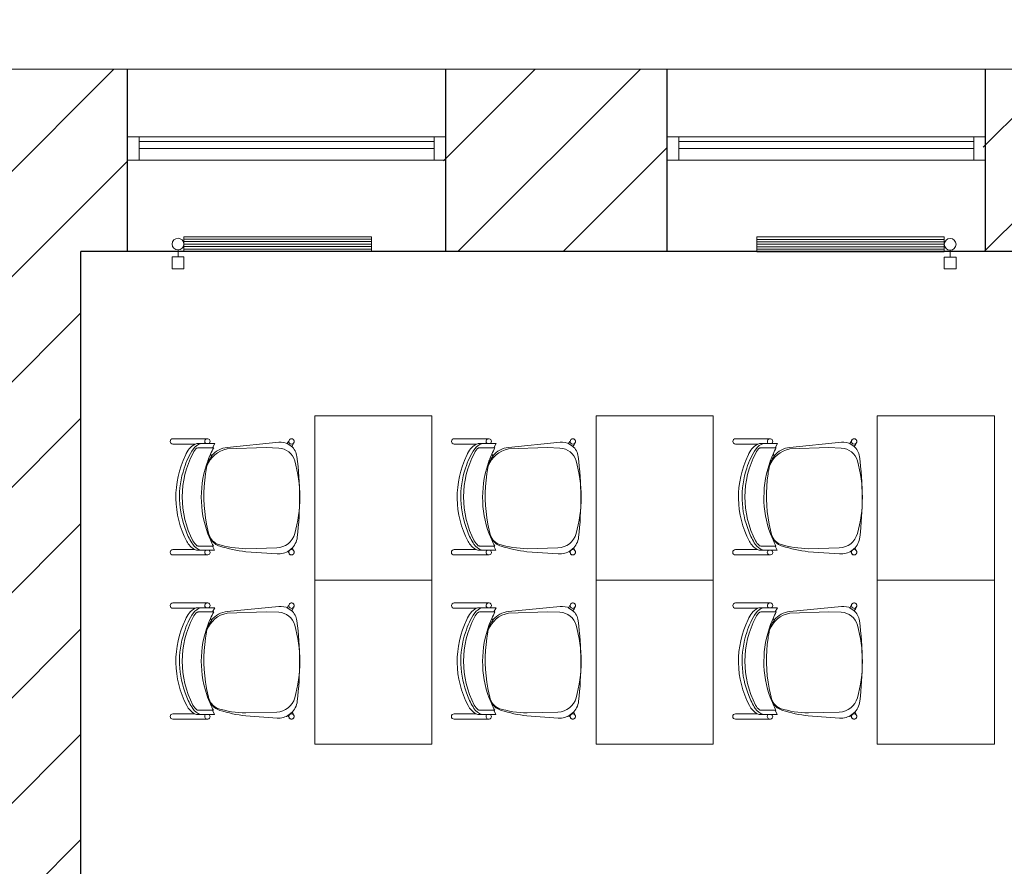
# Model space of a CAD drawing. Header units: millimetres. Extents: x 256092 to 341172, y 103077 to 145077.
# Tile 5 of 139: x 276049 to 280250, y 137097 to 140706. Entities that reach past the tile are written whole.
import ezdxf

# ---------------------------------------------------------------- set-up
doc = ezdxf.new("R2010")
doc.units = ezdxf.units.MM
for name, color, linetype, lineweight in [('MÖÖBEL', 30, 'Continuous', 18), ('SEINA VIIRUTUS', 8, 'Continuous', 18), ('UUS AVATÄIDE', 105, 'Continuous', 18)]:
    doc.layers.add(name, color=color, linetype=linetype, lineweight=lineweight)
doc.layers.add('PIPE-H1-COMPONENT-', color=7, linetype='Continuous')
doc.layers.add('SEINAD', color=7, linetype='Continuous')
pattern_1 = [(45, (-1047627.23, 105532.54), (-224.5064, 224.5064), [])]

# ---------------------------------------------------------------- blocks, each defined once
blk = doc.blocks.new('Chair-Guest-Leg-9to5_Seating-Mesh_Back-1260 - Armless-716973-1_ k sisustuse plaan')
at = {"layer": 'MÖÖBEL'}
for p, q in [((-276, 336.1), (-276, 174.7)), ((-250.7, 231.1), (-250.7, 336.1)), ((249.4, 336.3), (249.4, 232.9)), ((274.8, 174), (274.8, 336.3)), ((-252.6, 165.8), (-252.6, 221.9)), ((-233.4, 147.6), (-233.4, 216.3)), ((232.6, 216.5), (232.6, 148.3)), ((252.1, 164.7), (252.1, 223.5)), ((-252.6, 165.8), (-252.6, 137.5)), ((-252.6, 137.5), (-233.4, 147.6)), ((-233.4, 147.6), (-233.4, 142.6)), ((-202.9, 157.7), (-195, 152.5)), ((-170.2, 167.1), (-174.1, 169.6)), ((170.7, 167.3), (128.7, 177.1)), ((174.8, 170), (170.7, 167.3)), ((200.6, 156.2), (203.7, 158.2)), ((232.6, 144.1), (232.6, 148.3)), ((232.6, 148.3), (252.1, 138)), ((252.1, 138), (252.1, 164.7)), ((-234.8, 78.1), (-259.3, -166.4)), ((-227.3, 78.5), (-233.7, -105.6)), ((240.8, -155.9), (245, -10.3)), ((269.7, -157.5), (259.3, -9)), ((-233.7, -105.6), (-231.4, -165.4)), ((-253.2, -205.9), (-263.3, -211.9)), ((-239.2, -227.1), (-253.2, -205.9)), ((-250.1, -233.6), (-239.2, -227.1)), ((257.6, -209.4), (242, -229.6)), ((242, -229.6), (248.8, -233.6)), ((262, -211.9), (257.6, -209.4))]:
    blk.add_line(p, q, dxfattribs=at)
at = {"layer": 'MÖÖBEL', "flags": 128}
blk.add_lwpolyline([(274.4, -229.4), (274.5, -228.9), (274.6, -228.4), (274.7, -227.9), (274.7, -227.4), (274.8, -226.9), (274.8, -226.4), (274.8, -225.9), (274.8, -225.4), (274.7, -224.9), (274.6, -224.3), (274.6, -223.8)], dxfattribs=at)
at = {"layer": 'MÖÖBEL'}
for centre, radius, start, end in [((-263.4, 336.1), 12.6, 0, 180), ((262.1, 336.3), 12.7, 0, 180), ((-37.5, -42.5), 339.6, 106.9496, 124.1788), ((0.8, -155.6), 447.3, 62.3691, 117.8599), ((0.8, -130.5), 452.3, 62.4007, 115.9765), ((0.3, -121.6), 426.4, 67.6385, 108.7125), ((-190.5, 186.1), 64.5, 125.845, 164.155), ((-162.8, 180.8), 101.3, 109.889, 150.2182), ((-192, 195.5), 47.3, 110.1671, 147.8329), ((61.2, -8.5), 299.1, 56.9541, 70.1829), ((175.5, 178.3), 70.5, 38.5043, 62.3691), ((165.5, 184.5), 96.8, 29.9708, 62.4007), ((187.3, 185.3), 67.8, 17.0459, 56.9541), ((-234.3, 221.9), 18.3, 154, 180), ((-214, 212.4), 19.8, 155.2915, 168.7085), ((1, -295.5), 496.9, 69.5261, 110.6259), ((-5.3, -570.3), 759.2, 79.8398, 97.8791), ((226.2, 218.6), 5.69, 16.4561, 38.5043), ((201.4, 211.3), 31.6, 9.4801, 16.4561), ((224.3, 220), 28, 7.2985, 26.7015), ((-263.5, 172.4), 12.7, 30.8599, 178.6805), ((-263.5, 172.4), 12.8, 169.8088, 328.6816), ((-124.7, 67.1), 110.7, 129.4459, 174.2842), ((1, -295.5), 496.9, 114.2227, 118.1462), ((-102.2, 55.5), 127.2, 110.6022, 169.5862), ((-80.9, -97.1), 282.4, 109.2591, 115.5895), ((-112.2, 49.7), 130.9, 116.3278, 128.7013), ((-123.1, 66.9), 110.7, 102.8299, 115.1905), ((-47.5, -265.3), 451.4, 97.8791, 102.8299), ((142.8, 50.8), 120.1, 61.2462, 76.6409), ((152.1, 90), 79.9, 25.4078, 76.6409), ((302.2, 439.8), 298.4, 244.7233, 250.7257), ((160.3, 91.5), 76.2, 16.9503, 58.0234), ((1, -295.5), 496.9, 62.2227, 65.9229), ((262.1, 172.5), 12.7, 7.7453, 142.2547), ((262.2, 172.4), 12.7, 217.2568, 7.229), ((-250, -17.6), 495, 0.8532, 16.6632), ((-467, -99.6), 731.9, 7.1122, 16.9503), ((-181.4, -174.2), 78.2, 174.2842, 208.1978), ((-149, -162.2), 82.5, 182.2039, 254.3512), ((149, -153.3), 91.9, 285.6253, 358.3667), ((179.4, -163.8), 90.5, 325.1316, 4), ((-263.4, -226.3), 12.7, 95.6656, 284.3344), ((-263.4, -226.2), 12.7, 180, 186.0294), ((-262.9, -226.2), 12.7, 90, 270), ((-262.8, -226.2), 12.7, 89.716, 98.012), ((-259.8, -211.7), 3.51, 183.9649, 212.0351), ((-262.9, -226.2), 12.7, 269.8023, 90.1977), ((-262.8, -226.2), 12.7, 281.988, 332.3493), ((-248.9, -230.9), 3, 204.527, 245.473), ((-181.4, -174.2), 78.2, 220.4118, 262.7791), ((179.4, -163.8), 90.5, 276.6583, 317.5576), ((261.5, -226.2), 12.7, 89.8023, 270.1977), ((247.5, -230.9), 3, 294.527, 335.473), ((261.5, -226.2), 12.7, 207.6507, 258.012), ((262, -226.3), 12.7, 255.6656, 84.3344), ((258.4, -211.7), 3.51, 327.9649, 356.3217), ((261.5, -226.2), 12.7, 81.988, 90.284), ((261.5, -226.2), 12.7, 270, 90), ((262.1, -226.2), 12.7, 330, 84.6388), ((7, 1313.2), 1577.5, 262.7791, 276.6583), ((1.4, 374.4), 639.9, 254.3512, 285.6253)]:
    blk.add_arc(centre, radius, start, end, dxfattribs=at)
for centre, major_axis, start_param, end_param in [((-256.7, -222.8), (-6.6, 10.9), 5.680208, 6.301319), ((-256.7, -222.8), (-6.6, 10.9), 3.159727, 3.807606), ((255.4, -222.8), (6.6, 10.9), 2.475579, 3.123459), ((255.4, -222.8), (6.6, 10.9), 6.265051, 6.886162)]:
    blk.add_ellipse(centre, major_axis=major_axis, ratio=0.063399, start_param=start_param, end_param=end_param, dxfattribs=at)
blk = doc.blocks.new('*U145')
at = {"layer": 'PIPE-H1-COMPONENT-', "color": 1, "linetype": 'Continuous', "lineweight": 9}
for p, q in [((1711563.6, -1391.9, 650), (1712363.6, -1391.9, 650)), ((1711563.6, -1454.9, 650), (1711563.6, -1391.9, 650)), ((1711563.6, -1402.4, 650), (1712363.6, -1402.4, 650)), ((1711563.6, -1412.9, 650), (1712363.6, -1412.9, 650)), ((1711563.6, -1423.4, 650), (1712363.6, -1423.4, 650)), ((1712363.6, -1391.9, 650), (1712363.6, -1454.9, 650)), ((1711538.6, -1448.4, 617.5), (1711538.6, -1478.4, 617.5)), ((1711563.6, -1433.9, 650), (1712363.6, -1433.9, 650)), ((1711563.6, -1444.4, 650), (1712363.6, -1444.4, 650)), ((1712363.6, -1454.9, 650), (1711563.6, -1454.9, 650)), ((1711513.6, -1478.4, 617.5), (1711513.6, -1528.4, 617.5)), ((1711563.6, -1478.4, 617.5), (1711563.6, -1528.4, 617.5))]:
    blk.add_line(p, q, dxfattribs=at)
at = {"layer": 'PIPE-H1-COMPONENT-', "color": 7, "linetype": 'Continuous', "lineweight": 9}
blk.add_circle((1711538.6, -1423.4, 617.5), 25, dxfattribs=at)
at = {"layer": 'PIPE-H1-COMPONENT-', "color": 1, "linetype": 'Continuous', "lineweight": 9, "extrusion": (0, -1, 0)}
for centre in [(1711538.6, -1478.4, 617.5), (1711538.6, -1528.4, 617.5)]:
    blk.add_ellipse(centre, major_axis=(25, 0), ratio=1, start_param=0, end_param=3.141593, dxfattribs=at)
blk = doc.blocks.new('*U146')
at = {"layer": 'PIPE-H1-COMPONENT-', "color": 1, "linetype": 'Continuous', "lineweight": 9}
for p, q in [((1714007.3, -1392.9, 650), (1714807.3, -1392.9, 650)), ((1714007.3, -1455.9, 650), (1714007.3, -1392.9, 650)), ((1714007.3, -1403.4, 650), (1714807.3, -1403.4, 650)), ((1714007.3, -1413.9, 650), (1714807.3, -1413.9, 650)), ((1714007.3, -1424.4, 650), (1714807.3, -1424.4, 650)), ((1714807.3, -1392.9, 650), (1714807.3, -1455.9, 650)), ((1714007.3, -1434.9, 650), (1714807.3, -1434.9, 650)), ((1714007.3, -1445.4, 650), (1714807.3, -1445.4, 650)), ((1714807.3, -1455.9, 650), (1714007.3, -1455.9, 650)), ((1714832.3, -1449.4, 617.5), (1714832.3, -1479.4, 617.5)), ((1714807.3, -1479.4, 617.5), (1714807.3, -1529.4, 617.5)), ((1714857.3, -1479.4, 617.5), (1714857.3, -1529.4, 617.5))]:
    blk.add_line(p, q, dxfattribs=at)
at = {"layer": 'PIPE-H1-COMPONENT-', "color": 7, "linetype": 'Continuous', "lineweight": 9}
blk.add_circle((1714832.3, -1424.4, 617.5), 25, dxfattribs=at)
at = {"layer": 'PIPE-H1-COMPONENT-', "color": 1, "linetype": 'Continuous', "lineweight": 9, "extrusion": (0, -1, 0)}
for centre in [(1714832.3, -1479.4, 617.5), (1714832.3, -1529.4, 617.5)]:
    blk.add_ellipse(centre, major_axis=(25, 0), ratio=1, start_param=0, end_param=3.141593, dxfattribs=at)

msp = doc.modelspace()

# ---------------------------------------------------------------- hatches: boundary and pattern name
at = {"layer": 'SEINA VIIRUTUS'}
h = msp.add_hatch(dxfattribs=at)
h.set_pattern_fill('ANSI31', color=256, scale=100)
h.set_pattern_definition(pattern_1)
h.paths.add_polyline_path([(281095.5, 133429.1), (281096.5, 133979.3), (276310.9, 133984), (276310.9, 139718.1), (276508.8, 139718.1), (276508.9, 140495), (275800.5, 140495.1), (275800.6, 140706.4), (275263.6, 140706.5), (275263.6, 140495.1), (274853, 140495.2), (274852.9, 139693.3), (275903.2, 139693.2), (275903.2, 132745.1), (276310.9, 132745.1), (276310.9, 133433.8)])
h = msp.add_hatch(dxfattribs=at)
h.set_pattern_fill('ANSI31', color=256, scale=100)
h.set_pattern_definition(pattern_1)
h.paths.add_polyline_path([(277857.3, 140494.8), (277857.2, 139717.9), (278811.7, 139717.8), (278811.8, 140494.7)], flags=17)
h = msp.add_hatch(dxfattribs=at)
h.set_pattern_fill('ANSI31', color=256, scale=100)
h.set_pattern_definition(pattern_1)
h.paths.add_polyline_path([(281115.9, 139717.5), (281116, 140494.4), (280160.1, 140494.5), (280160, 139717.7)], flags=17)

# ---------------------------------------------------------------- linework, layer by layer
at = {"layer": 'MÖÖBEL'}
for points in [[(277308, 139017.6), (277308, 138317.6), (277808, 138317.6), (277808, 139017.6)], [(278508, 139017.6), (278508, 138317.6), (279008, 138317.6), (279008, 139017.6)], [(279708, 139017.6), (279708, 138317.6), (280208, 138317.6), (280208, 139017.6)], [(277308, 138317.6), (277308, 137617.6), (277808, 137617.6), (277808, 138317.6)], [(278508, 138317.6), (278508, 137617.6), (279008, 137617.6), (279008, 138317.6)], [(279708, 138317.6), (279708, 137617.6), (280208, 137617.6), (280208, 138317.6)]]:
    msp.add_lwpolyline(points, close=True, dxfattribs=at)
at = {"layer": 'SEINAD'}
for p, q in [((296690.6, 140492.4), (275800.5, 140495.1)), ((276508.8, 139718.1), (276508.9, 140495)), ((277867.2, 139717.9), (277867.3, 140494.8)), ((278811.7, 139717.8), (278811.8, 140494.7)), ((280170, 139717.7), (280170.1, 140494.5)), ((282846, 139717.3), (276310.9, 139718.1)), ((276310.9, 133984), (276310.9, 139718.1))]:
    msp.add_line(p, q, dxfattribs=at)
at = {"layer": 'UUS AVATÄIDE'}
for p, q in [((276508.9, 140207.3), (277817.3, 140207.3)), ((277817.3, 140107.3), (277817.3, 140207.3)), ((277817.3, 140207.3), (277867.3, 140207.3)), ((277867.3, 140207.3), (277817.3, 140207.3)), ((278811.7, 140207), (280120.1, 140207)), ((280120.1, 140107), (280120.1, 140207)), ((280120.1, 140207), (280170.1, 140207)), ((280170.1, 140207), (280120.1, 140207)), ((276508.9, 140157.3, 0), (276508.9, 140187.3, 0)), ((276558.9, 140187.3, 0), (277817.3, 140187.3)), ((276558.9, 140157.3, 0), (276558.9, 140187.3, 0)), ((277817.3, 140187.3), (277817.3, 140157.3)), ((278811.7, 140157, 0), (278811.7, 140187, 0)), ((278861.7, 140187, 0), (280120.1, 140187)), ((278861.7, 140157, 0), (278861.7, 140187, 0)), ((280120.1, 140187), (280120.1, 140157)), ((277817.3, 140157.3), (276558.9, 140157.3, 0)), ((280120.1, 140157), (278861.7, 140157, 0)), ((276508.9, 140107.3, 0), (277867.3, 140107.3, 0)), ((277867.3, 140107.3, 0), (277817.3, 140107.3, 0)), ((278811.7, 140107, 0), (280170.1, 140107, 0)), ((280170.1, 140107, 0), (280120.1, 140107, 0))]:
    msp.add_line(p, q, dxfattribs=at)
at = {"layer": 'UUS AVATÄIDE', "extrusion": (0, 0, -1)}
for p, q in [((276508.9, 140107.3, 0), (276508.9, 140207.3, 0)), ((276508.9, 140207.3, 0), (276558.9, 140207.3, 0)), ((276508.9, 140207.3, 0), (276508.9, 140107.3, 0)), ((276558.9, 140207.3, 0), (276558.9, 140107.3, 0)), ((277817.3, 140107.3, 0), (277817.3, 140207.3, 0)), ((277867.3, 140207.3), (277867.3, 140107.3)), ((278811.7, 140107, 0), (278811.7, 140207, 0)), ((278811.7, 140207, 0), (278861.7, 140207, 0)), ((278811.7, 140207, 0), (278811.7, 140107, 0)), ((278861.7, 140207, 0), (278861.7, 140107, 0)), ((280120.1, 140107, 0), (280120.1, 140207, 0)), ((280170.1, 140207), (280170.1, 140107)), ((276558.9, 140107.3, 0), (276508.9, 140107.3, 0)), ((278861.7, 140107, 0), (278811.7, 140107, 0))]:
    msp.add_line(p, q, dxfattribs=at)

# ---------------------------------------------------------------- block references
at = {"layer": 'MÖÖBEL', "xscale": -0.9, "yscale": 0.9, "zscale": 0.9, "rotation": 90}
for p in [(277005.4, 138671.7), (278205.4, 138671.7), (279405.4, 138671.7), (277005.4, 137971.7), (278205.4, 137971.7), (279405.4, 137971.7)]:
    msp.add_blockref('Chair-Guest-Leg-9to5_Seating-Mesh_Back-1260 - Armless-716973-1_ k sisustuse plaan', p, dxfattribs=at)
at = {"layer": 'PIPE-H1-COMPONENT-'}
for name in ['*U145', '*U146']:
    msp.add_blockref(name, (-1434813.6, 141173.3, -650), dxfattribs=at)

doc.saveas('drawing.dxf')
